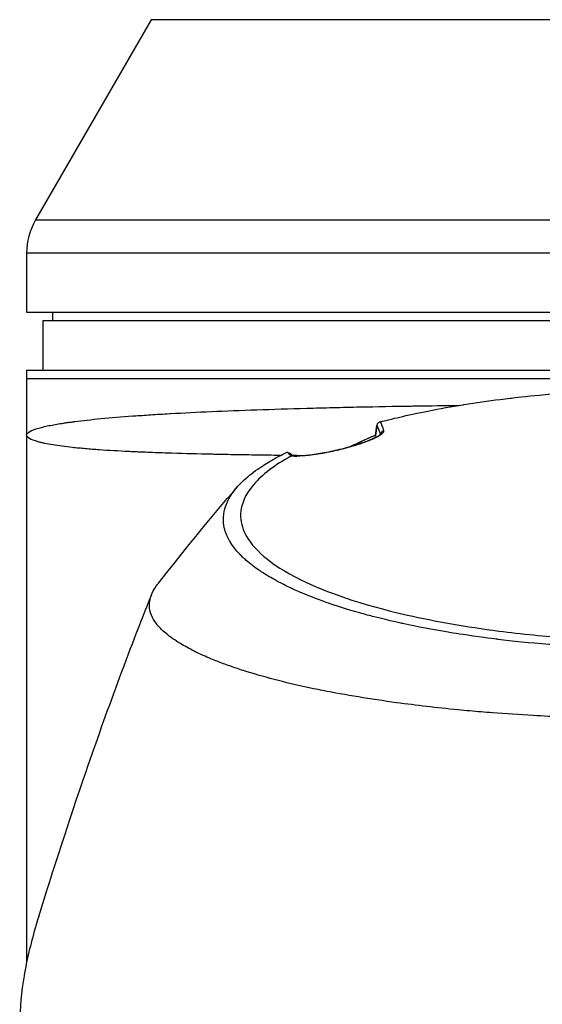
# Model space of a CAD drawing. Header units: millimetres. Extents: x 0 to 4378, y 0 to 2376.
# Tile 130 of 224: x 2176 to 2239, y 870 to 988. Entities that reach past the tile are written whole.
import ezdxf

# ---------------------------------------------------------------- set-up
doc = ezdxf.new("R2010")
doc.units = ezdxf.units.MM
doc.header["$LTSCALE"] = 0.2

# ---------------------------------------------------------------- blocks, each defined once
blk = doc.blocks.new('Blk$A01R1-4W24F')
for p, q in [((-61.01, 328.7), (-74.93, 304.59)), ((61.01, 328.7), (-61.01, 328.7)), ((-74.93, 304.59), (74.93, 304.59)), ((76, 300.59), (-76, 300.59)), ((-76, 300.59), (-76, 293.5)), ((-76, 293.5), (76, 293.5)), ((-72.87, 293.5), (-72.89, 292.5)), ((-74, 292.5), (74, 292.5)), ((-74, 286.5), (-74, 292.5)), ((-76, 286.5), (-76, 215.25)), ((-76, 286.5), (76, 286.5)), ((-76, 285.5), (76, 285.5)), ((-34.04, 278.62), (-34.01, 278.46)), ((-33.46, 278.71), (-33.46, 278.71)), ((-34.01, 278.4), (-34.01, 278.4)), ((-51.94, 276.35), (-51.95, 276.35)), ((-43.91, 276.15), (-43.91, 276.15)), ((-43.9, 276.15), (-43.9, 276.15)), ((-42.61, 276.22), (-42.61, 276.22)), ((-37.35, 277.22), (-37.35, 277.22)), ((-37.28, 277.24), (-37.28, 277.24)), ((-43.49, 259.96), (-43.49, 259.96)), ((-42.97, 259.73), (-42.97, 259.73)), ((-42.89, 259.69), (-42.89, 259.69)), ((-42.66, 259.6), (-42.66, 259.6)), ((-37.71, 257.82), (-37.71, 257.82))]:
    blk.add_line(p, q)
blk.add_arc((-68, 300.59), 8, 150, 180)
for centre, major_axis, ratio, start_param, end_param in [((-42.64, -68.42), (13.54, 365.5), 0.037007, 0.309924, 0.320526), ((-32.96, 278.73), (-0.484, -0.125), 0.991715, 4.674408, 5.910256), ((-35, 277.18), (-0.409, 0.913), 0.345392, 6.132175, 6.283011), ((-13.48, 279.78), (31.41, 2.51), 0.175412, 3.266736, 3.349448)]:
    blk.add_ellipse(centre, major_axis=major_axis, ratio=ratio, start_param=start_param, end_param=end_param)
for points, knots in [([(-33.47, 280.29), (-33.41, 280.31), (-32.85, 280.46), (-31.74, 280.72), (-30.97, 280.91), (-29.94, 281.15), (-28.6, 281.42), (-28.31, 281.48), (-28.02, 281.54), (-27.73, 281.6), (-26.3, 281.88), (-24.88, 282.14), (-23.49, 282.36), (-23.45, 282.37), (-23.42, 282.37), (-23.38, 282.38), (-21.97, 282.6), (-20.52, 282.81), (-19.05, 283), (-18.64, 283.05), (-18.24, 283.1), (-17.83, 283.14), (-17.82, 283.15), (-17.03, 283.25), (-15.42, 283.41)], [0, 0, 0, 0, 0.0491532, 0.0491532, 0.0491532, 0.0833333, 0.0833333, 0.0833333, 0.0971125, 0.0971125, 0.0971125, 0.1649409, 0.1649409, 0.1649409, 0.1666667, 0.1666667, 0.1666667, 0.23215, 0.23215, 0.23215, 0.25, 0.25, 0.25, 0.2882133, 0.2882133, 0.2882133, 0.2882133]), ([(-15.42, 283.41), (-9.64, 283.99), (-3.61, 284.34), (6.74, 284.15), (11.21, 283.85), (15.52, 283.41)], [0, 0, 0, 0, 1.779262, 1.779262, 3.10461, 3.10461, 3.10461, 3.10461]), ([(-76, 278.7), (-76, 278.85), (-75.87, 278.99), (-75.63, 279.13), (-75.38, 279.28), (-75.01, 279.42), (-74.55, 279.55), (-74.44, 279.58), (-74.33, 279.61), (-74.22, 279.63), (-73.78, 279.75), (-73.28, 279.85), (-72.74, 279.95), (-72.62, 279.97), (-72.5, 279.99), (-72.38, 280.01), (-72.12, 280.06), (-71.85, 280.1), (-71.57, 280.14), (-71.49, 280.16), (-71.41, 280.17), (-71.33, 280.18), (-71.15, 280.21), (-70.97, 280.23), (-70.78, 280.26), (-70.69, 280.27), (-70.6, 280.28), (-70.5, 280.29), (-70.46, 280.3), (-70.41, 280.31), (-70.37, 280.31), (-70.32, 280.32), (-70.29, 280.32), (-70.22, 280.33), (-68.31, 280.58), (-65.95, 280.8), (-63.24, 281), (-63.19, 281), (-63.15, 281), (-63.11, 281.01), (-62.45, 281.05), (-61.78, 281.1), (-61.09, 281.14), (-60.72, 281.17), (-60.34, 281.19), (-59.96, 281.22), (-59.57, 281.24), (-59.18, 281.26), (-58.79, 281.28), (-58.75, 281.29), (-58.72, 281.29), (-58.69, 281.29), (-57.13, 281.38), (-55.46, 281.46), (-53.78, 281.54), (-50.31, 281.69), (-46.5, 281.82), (-42.3, 281.94), (-41.79, 281.95), (-41.26, 281.96), (-40.73, 281.98), (-40.2, 281.99), (-39.67, 282.01), (-39.13, 282.02), (-38.06, 282.04), (-36.98, 282.07), (-35.88, 282.09), (-33.89, 282.13), (-31.85, 282.17), (-29.76, 282.2), (-29.56, 282.21), (-29.36, 282.21), (-29.16, 282.21), (-27.45, 282.24), (-25.71, 282.26), (-23.94, 282.29)], [0, 0, 0, 0, 0.0268593, 0.0268593, 0.0268593, 0.0558825, 0.0558825, 0.0558825, 0.0625, 0.0625, 0.0625, 0.088102, 0.088102, 0.088102, 0.09375, 0.09375, 0.09375, 0.1058986, 0.1058986, 0.1058986, 0.109375, 0.109375, 0.109375, 0.1171875, 0.1171875, 0.1171875, 0.1210938, 0.1210938, 0.1210938, 0.1230469, 0.1230469, 0.1230469, 0.125, 0.125, 0.125, 0.1865064, 0.1865064, 0.1865064, 0.1875, 0.1875, 0.1875, 0.2022042, 0.2022042, 0.2022042, 0.2101236, 0.2101236, 0.2101236, 0.2180828, 0.2180828, 0.2180828, 0.21875, 0.21875, 0.21875, 0.25, 0.25, 0.25, 0.3146789, 0.3146789, 0.3146789, 0.3226569, 0.3226569, 0.3226569, 0.3306082, 0.3306082, 0.3306082, 0.3464266, 0.3464266, 0.3464266, 0.375, 0.375, 0.375, 0.3777022, 0.3777022, 0.3777022, 0.4009115, 0.4009115, 0.4009115, 0.4009115]), ([(-33.86, 279.81), (-33.86, 279.82), (-33.86, 279.82), (-33.86, 279.86), (-33.85, 279.91), (-33.83, 279.99), (-33.81, 280.04), (-33.76, 280.11), (-33.73, 280.15), (-33.66, 280.21), (-33.62, 280.23), (-33.58, 280.25)], [-0.05578122, -0.05578122, -0.05578122, -0.05578122, -0.05549131, -0.05549131, -0.04204343, -0.04204343, -0.0278857, -0.0278857, -0.01375246, -0.01375246, -0.00000001, -0.00000001, -0.00000001, -0.00000001]), ([(-33.47, 280.29), (-33.49, 280.29), (-33.51, 280.28), (-33.54, 280.27), (-33.56, 280.26), (-33.58, 280.25)], [0.00000003, 0.00000003, 0.00000003, 0.00000003, 0.00636331, 0.00636331, 0.01211247, 0.01211247, 0.01211247, 0.01211247]), ([(-45.45, 276.25), (-46.47, 276.26), (-47.5, 276.28), (-49.5, 276.31), (-50.48, 276.32), (-51.94, 276.35), (-52.43, 276.36), (-53.17, 276.37), (-53.41, 276.38), (-53.78, 276.39), (-53.9, 276.39), (-54.15, 276.4), (-54.29, 276.4), (-55.94, 276.44), (-57.51, 276.48), (-59.87, 276.56), (-60.65, 276.58), (-61.82, 276.63), (-62.2, 276.65), (-62.78, 276.67), (-63.06, 276.69), (-63.35, 276.7), (-63.54, 276.71), (-63.65, 276.71), (-64.93, 276.78), (-66.11, 276.84), (-67.82, 276.96), (-68.38, 277.01), (-69.2, 277.08), (-69.46, 277.1), (-69.86, 277.14), (-69.99, 277.15), (-70.25, 277.18), (-70.39, 277.19), (-71.36, 277.3), (-72.15, 277.4), (-73.19, 277.57), (-73.52, 277.63), (-73.96, 277.73), (-74.1, 277.76), (-74.37, 277.82), (-74.51, 277.86), (-75.55, 278.15), (-76, 278.43), (-76, 278.7)], [0.403678, 0.403678, 0.403678, 0.403678, 0.4375, 0.4375, 0.46875, 0.46875, 0.484375, 0.484375, 0.4921875, 0.4921875, 0.4960937, 0.4960937, 0.5, 0.5, 0.5625, 0.5625, 0.59375, 0.59375, 0.609375, 0.609375, 0.6171875, 0.6210937, 0.6210937, 0.625, 0.625, 0.6875, 0.6875, 0.71875, 0.71875, 0.734375, 0.734375, 0.7421875, 0.7421875, 0.75, 0.75, 0.8125, 0.8125, 0.84375, 0.84375, 0.859375, 0.859375, 0.875, 0.875, 1, 1, 1, 1]), ([(-33.07, 279.21), (-33.04, 279.12), (-33.1, 279), (-33.27, 278.86), (-33.43, 278.72), (-33.7, 278.55), (-34.07, 278.37), (-34.26, 278.28), (-34.48, 278.18), (-34.74, 278.08), (-34.99, 277.98), (-35.26, 277.88), (-35.56, 277.77), (-35.87, 277.67), (-36.18, 277.56), (-36.52, 277.46), (-36.86, 277.35), (-37.21, 277.25), (-37.56, 277.16), (-37.91, 277.07), (-38.27, 276.98), (-38.64, 276.89), (-38.99, 276.81), (-39.34, 276.73), (-39.7, 276.66), (-40.04, 276.59), (-40.37, 276.53), (-40.7, 276.47), (-41.02, 276.42), (-41.32, 276.37), (-41.62, 276.33), (-42.17, 276.26), (-42.67, 276.2), (-43.13, 276.18), (-43.55, 276.15), (-43.91, 276.15), (-44.21, 276.17)], [0, 0, 0, 0, 0.125, 0.125, 0.125, 0.25, 0.25, 0.25, 0.3125, 0.3125, 0.3125, 0.375, 0.375, 0.375, 0.4375, 0.4375, 0.4375, 0.5, 0.5, 0.5, 0.5625, 0.5625, 0.5625, 0.625, 0.625, 0.625, 0.6875, 0.6875, 0.6875, 0.75, 0.75, 0.75, 0.875, 0.875, 0.875, 0.9999998, 0.9999998, 0.9999998, 0.9999998]), ([(-44.05, 276.19), (-43.74, 276.17), (-43.29, 276.18), (-42.17, 276.27), (-41.46, 276.35), (-40.34, 276.55), (-39.99, 276.61), (-39.02, 276.81), (-38.37, 276.96), (-37.21, 277.26), (-36.69, 277.41), (-35.78, 277.7), (-35.39, 277.84), (-34.7, 278.1), (-34.4, 278.23), (-33.89, 278.49), (-33.68, 278.61), (-33.5, 278.74), (-33.46, 278.78), (-33.43, 278.81), (-33.42, 278.82), (-33.42, 278.82)], [0, 0, 0, 0, 0.272573, 0.272573, 0.552683, 0.552683, 0.670406, 0.670406, 0.865983, 0.865983, 1.029233, 1.029233, 1.175661, 1.175661, 1.325772, 1.325772, 1.495719, 1.495719, 1.586781, 1.586781, 1.627368, 1.627368, 1.627368, 1.627368]), ([(-37.24, 277.25), (-37.03, 277.35), (-36.4, 277.64), (-35.77, 277.92), (-35.36, 278.11)], [0.2141406, 0.2141406, 0.2141406, 0.2141406, 0.2911132, 0.436691, 0.436691, 0.436691, 0.436691]), ([(-35.24, 277.9), (-34.93, 278.03), (-34.67, 278.14), (-34.48, 278.22), (-34.3, 278.3), (-34.17, 278.35), (-34.09, 278.39)], [-0.3381956, -0.3381956, -0.3381956, -0.3381956, -0.1967319, -0.1967319, -0.1967319, -0.0664728, -0.0664728, -0.0664728, -0.0664728]), ([(-44.21, 276.17), (-45.16, 275.64), (-46.03, 275.08), (-47.54, 273.93), (-48.17, 273.35), (-49.69, 271.59), (-50.23, 270.38), (-50.29, 268.35), (-50.09, 267.55), (-48.82, 265.09), (-46.87, 263.18), (-39.98, 259.79), (-35.78, 258.31), (-26.81, 256.27), (-23.11, 255.62), (-16.48, 254.77), (-13.65, 254.49), (-8.65, 254.12), (-6.47, 254.01), (-2.83, 253.89), (-1.35, 253.87), (0.13, 253.87)], [-13.245772, -13.245772, -13.245772, -13.245772, -12.251128, -12.251128, -11.274972, -11.274972, -9.337784, -9.337784, -8.051587, -8.051587, -5.366006, -5.366006, -3.267179, -3.267179, -1.993957, -1.993957, -1.102626, -1.102626, -0.445934, -0.445934, 0, 0, 0, 0]), ([(-46.79, 275.51), (-46.49, 275.69), (-46.18, 275.86), (-45.53, 276.21), (-45.19, 276.39), (-44.84, 276.55)], [-0.4021179, -0.4021179, -0.4021179, -0.4021179, -0.2010493, -0.2010493, -0.000001, -0.000001, -0.000001, -0.000001]), ([(-44.58, 276.6), (-44.61, 276.6), (-44.64, 276.6), (-44.69, 276.6), (-44.71, 276.59), (-44.77, 276.58), (-44.81, 276.57), (-44.84, 276.55)], [-0.03323474, -0.03323474, -0.03323474, -0.03323474, -0.02493702, -0.02493702, -0.016586, -0.016586, -0.00000027, -0.00000027, -0.00000027, -0.00000027]), ([(-44.58, 276.6), (-44.49, 276.61), (-44.37, 276.57), (-44.28, 276.5), (-44.26, 276.48), (-44.24, 276.46), (-44.22, 276.44)], [-0.9999898, -0.9999898, -0.9999898, -0.9999898, -0.5, -0.5, -0.5, -0.3696575, -0.3696575, -0.3696575, -0.3696575]), ([(-44.21, 276.17), (-44.2, 276.17), (-44.19, 276.17), (-44.18, 276.18), (-44.17, 276.18), (-44.15, 276.19), (-44.14, 276.19), (-44.12, 276.19)], [0.00000075, 0.00000075, 0.00000075, 0.00000075, 0.00345757, 0.00345757, 0.00673721, 0.00673721, 0.01277471, 0.01277471, 0.01277471, 0.01277471]), ([(-42.76, 276.22), (-42.81, 276.22), (-42.86, 276.22), (-43.27, 276.22), (-43.63, 276.23), (-44, 276.23)], [0.37356052, 0.37356052, 0.37356052, 0.37356052, 0.375, 0.375, 0.38743111, 0.38743111, 0.38743111, 0.38743111]), ([(0.13, 252.92), (-0.45, 252.92), (-1.57, 252.92), (-3.21, 252.96), (-3.74, 252.97), (-4.25, 252.99), (-4.75, 253), (-5.37, 253.02), (-5.96, 253.04), (-6.53, 253.07), (-6.98, 253.09), (-8.08, 253.13), (-9.81, 253.24), (-11.14, 253.33), (-12.21, 253.41), (-13.04, 253.48), (-13.08, 253.48), (-13.12, 253.48), (-13.16, 253.49), (-15.54, 253.68), (-17.58, 253.9), (-19.3, 254.11), (-19.34, 254.12), (-20.37, 254.23), (-22.31, 254.51), (-22.32, 254.51), (-22.33, 254.51), (-22.33, 254.51), (-24.06, 254.76), (-25.02, 254.93), (-25.29, 254.97), (-27.18, 255.28), (-29, 255.63), (-30.75, 256.01), (-30.79, 256.02), (-30.83, 256.03), (-30.87, 256.04), (-31.02, 256.07), (-32.18, 256.31), (-34.19, 256.83), (-34.72, 256.96), (-35.3, 257.12), (-35.94, 257.3), (-36.8, 257.54), (-37.52, 257.76), (-38.12, 257.95), (-39.47, 258.38), (-40.22, 258.66), (-40.47, 258.75), (-41.59, 259.15), (-42.43, 259.5), (-43.05, 259.76), (-43.73, 260.05), (-44.15, 260.25), (-44.36, 260.35), (-45.38, 260.84), (-46.11, 261.24), (-46.64, 261.55), (-47.06, 261.79), (-47.35, 261.97), (-47.53, 262.09), (-47.81, 262.27), (-48.27, 262.57), (-48.83, 263), (-49.14, 263.24), (-49.39, 263.44), (-49.58, 263.62), (-49.73, 263.74), (-49.84, 263.85), (-49.94, 263.94), (-50.15, 264.14), (-50.48, 264.46), (-50.83, 264.89), (-51.29, 265.44), (-51.47, 265.76), (-51.52, 265.85), (-51.53, 265.87), (-51.54, 265.88), (-51.55, 265.9), (-51.93, 266.53), (-52.17, 267.18), (-52.28, 267.82), (-52.3, 267.94), (-52.31, 268.07), (-52.33, 268.23), (-52.34, 268.4), (-52.34, 268.6), (-52.33, 268.82), (-52.3, 269.38), (-52.2, 269.71), (-52.17, 269.8), (-52.1, 270.06), (-52.01, 270.32), (-51.9, 270.57), (-51.72, 270.97), (-51.49, 271.36), (-51.21, 271.76), (-50.91, 272.18), (-50.58, 272.56), (-50.27, 272.88), (-49.96, 273.19), (-49.67, 273.45), (-49.41, 273.67), (-48.79, 274.2), (-48.12, 274.67), (-47.48, 275.08), (-47.25, 275.23), (-47.02, 275.37), (-46.79, 275.51)], [-1, -1, -1, -1, -0.96875, -0.96875, -0.96875, -0.9547937, -0.9547937, -0.9547937, -0.9375, -0.9375, -0.9375, -0.90625, -0.90625, -0.90625, -0.875, -0.875, -0.875, -0.8739463, -0.8739463, -0.8739463, -0.8125, -0.8125, -0.8125, -0.7813822, -0.7813822, -0.7813822, -0.78125, -0.78125, -0.78125, -0.75, -0.75, -0.75, -0.6888795, -0.6888795, -0.6888795, -0.6875, -0.6875, -0.6875, -0.6380723, -0.6380723, -0.6380723, -0.625, -0.625, -0.625, -0.6057577, -0.6057577, -0.6057577, -0.5625, -0.5625, -0.5625, -0.5324119, -0.5324119, -0.5324119, -0.5, -0.5, -0.5, -0.4654336, -0.4654336, -0.4654336, -0.4375, -0.4375, -0.4375, -0.40625, -0.40625, -0.40625, -0.3881699, -0.3881699, -0.3881699, -0.375, -0.375, -0.375, -0.34375, -0.34375, -0.34375, -0.3125, -0.3125, -0.3125, -0.3110249, -0.3110249, -0.3110249, -0.25, -0.25, -0.25, -0.2349777, -0.2349777, -0.2349777, -0.21875, -0.21875, -0.21875, -0.1875, -0.1875, -0.1875, -0.1630802, -0.1630802, -0.1630802, -0.125, -0.125, -0.125, -0.0933033, -0.0933033, -0.0933033, -0.0625, -0.0625, -0.0625, -0.0165509, -0.0165509, -0.0165509, 0, 0, 0, 0]), ([(0.06, 244.51), (-0.41, 244.52), (-2.64, 244.51), (-7.58, 244.62), (-9.48, 244.68), (-12.61, 244.81), (-13.86, 244.87), (-16.74, 245.04), (-18.37, 245.15), (-20.89, 245.34), (-21.81, 245.42), (-23.19, 245.54), (-23.67, 245.59), (-26.68, 245.88), (-29.14, 246.17), (-34.65, 246.92), (-37.62, 247.41), (-40.75, 248.03), (-41.12, 248.1), (-44.46, 248.79), (-47.15, 249.49), (-49.79, 250.31), (-50.08, 250.4), (-50.63, 250.59), (-50.9, 250.68), (-51.3, 250.81), (-51.44, 250.86), (-52.08, 251.09), (-52.6, 251.28), (-53.34, 251.57), (-53.59, 251.67), (-54.48, 252.05), (-55.09, 252.32), (-56.24, 252.89), (-56.8, 253.2), (-57.55, 253.64), (-57.76, 253.76), (-58.59, 254.3), (-59.13, 254.71), (-59.63, 255.17), (-59.69, 255.22), (-59.86, 255.39), (-59.97, 255.5), (-60.15, 255.7), (-60.22, 255.78), (-60.67, 256.33), (-61.12, 257.05), (-61.22, 257.95), (-61.22, 257.99), (-61.27, 258.65), (-61.09, 259.25), (-60.74, 260.04), (-60.53, 260.38), (-60.23, 260.78), (-60.19, 260.84), (-60.14, 260.89)], [0.000004, 0.000004, 0.000004, 0.000004, 0.139875, 0.139875, 0.227512, 0.227512, 0.285894, 0.285894, 0.363713, 0.363713, 0.408155, 0.408155, 0.431826, 0.431826, 0.55804, 0.55804, 0.726318, 0.726318, 0.748791, 0.748791, 0.934846, 0.934846, 0.958293, 0.958293, 0.980317, 0.980317, 0.992046, 0.992046, 1.035571, 1.035571, 1.057896, 1.057896, 1.118512, 1.118512, 1.185121, 1.185121, 1.212956, 1.212956, 1.299325, 1.299325, 1.310275, 1.310275, 1.333714, 1.333714, 1.350359, 1.350359, 1.438721, 1.438721, 1.44302, 1.44302, 1.506527, 1.506527, 1.556602, 1.556602, 1.564732, 1.564732, 1.564732, 1.564732]), ([(-74.55, 220.75), (-72.83, 226.27), (-70.88, 232.32), (-66.39, 245.37), (-63.75, 252.53), (-60.96, 259.53)], [0, 0, 0, 0, 1.926941, 1.926941, 4.278146, 4.278146, 4.278146, 4.278146]), ([(-74.55, 220.75), (-74.66, 220.38), (-74.78, 220), (-74.89, 219.63), (-74.92, 219.53), (-74.94, 219.44), (-74.97, 219.35), (-75.25, 218.4), (-75.5, 217.44), (-75.72, 216.49), (-75.95, 215.53), (-76.15, 214.57), (-76.31, 213.61), (-76.64, 211.69), (-76.82, 209.77), (-76.83, 207.85), (-76.83, 207.77), (-76.83, 207.69), (-76.83, 207.61), (-76.82, 205.67), (-76.63, 203.74), (-76.3, 201.81), (-76.14, 200.85), (-75.94, 199.88), (-75.72, 198.92), (-75.49, 197.95), (-75.24, 196.99), (-74.97, 196.03), (-74.95, 195.97), (-74.93, 195.91), (-74.91, 195.85), (-74.36, 193.93), (-73.74, 192.02), (-73.03, 190.13), (-72.67, 189.18), (-72.3, 188.24), (-71.9, 187.3), (-71.51, 186.36), (-71.1, 185.42), (-70.66, 184.49), (-70.64, 184.45), (-70.62, 184.4), (-70.6, 184.35), (-69.71, 182.48), (-68.74, 180.61), (-67.69, 178.78), (-66.63, 176.94), (-65.5, 175.14), (-64.27, 173.36), (-63.65, 172.47), (-63.02, 171.59), (-62.36, 170.71), (-61.7, 169.84), (-61.01, 168.97), (-60.3, 168.11), (-59.6, 167.25), (-58.87, 166.41), (-58.12, 165.57), (-57.36, 164.73), (-56.59, 163.91), (-55.79, 163.09), (-55.77, 163.07), (-55.76, 163.06), (-55.74, 163.04), (-54.94, 162.22), (-54.11, 161.42), (-53.26, 160.62), (-52.41, 159.83), (-51.54, 159.05), (-50.64, 158.28), (-49.74, 157.52), (-48.82, 156.77), (-47.87, 156.03), (-45.98, 154.56), (-43.99, 153.16), (-41.9, 151.82), (-41.37, 151.49), (-40.84, 151.16), (-40.31, 150.83), (-39.77, 150.51), (-39.23, 150.19), (-38.68, 149.88), (-36.5, 148.63), (-34.22, 147.46), (-31.85, 146.39), (-31.84, 146.39), (-31.84, 146.38), (-31.83, 146.38), (-30.64, 145.85), (-29.43, 145.34), (-28.2, 144.86), (-26.97, 144.38), (-25.73, 143.92), (-24.45, 143.5), (-23.18, 143.08), (-21.89, 142.68), (-20.58, 142.32), (-19.27, 141.96), (-17.94, 141.63), (-16.6, 141.34), (-15.26, 141.05), (-13.89, 140.79), (-12.52, 140.56), (-11.83, 140.45), (-11.15, 140.35), (-10.46, 140.26), (-9.77, 140.16), (-9.08, 140.08), (-8.38, 140), (-7, 139.85), (-5.61, 139.74), (-4.21, 139.66), (-2.81, 139.59), (-1.41, 139.55), (0, 139.55)], [0.116009, 0.116009, 0.116009, 0.116009, 0.1176445, 0.1176445, 0.1176445, 0.1180502, 0.1180502, 0.1180502, 0.1221943, 0.1221943, 0.1221943, 0.1263384, 0.1263384, 0.1263384, 0.1346266, 0.1346266, 0.1346266, 0.1349824, 0.1349824, 0.1349824, 0.143338, 0.143338, 0.143338, 0.1475158, 0.1475158, 0.1475158, 0.1516936, 0.1516936, 0.1516936, 0.1519551, 0.1519551, 0.1519551, 0.160293, 0.160293, 0.160293, 0.164462, 0.164462, 0.164462, 0.168631, 0.168631, 0.168631, 0.1688379, 0.1688379, 0.1688379, 0.1772635, 0.1772635, 0.1772635, 0.1856891, 0.1856891, 0.1856891, 0.1899019, 0.1899019, 0.1899019, 0.1941147, 0.1941147, 0.1941147, 0.1983275, 0.1983275, 0.1983275, 0.2025403, 0.2025403, 0.2025403, 0.2026348, 0.2026348, 0.2026348, 0.206856, 0.206856, 0.206856, 0.2110771, 0.2110771, 0.2110771, 0.2152983, 0.2152983, 0.2152983, 0.2237405, 0.2237405, 0.2237405, 0.2258511, 0.2258511, 0.2258511, 0.2279617, 0.2279617, 0.2279617, 0.2364039, 0.2364039, 0.2364039, 0.2364237, 0.2364237, 0.2364237, 0.240644, 0.240644, 0.240644, 0.2448644, 0.2448644, 0.2448644, 0.2490847, 0.2490847, 0.2490847, 0.253305, 0.253305, 0.253305, 0.2575358, 0.2575358, 0.2575358, 0.2596491, 0.2596491, 0.2596491, 0.2617623, 0.2617623, 0.2617623, 0.2659889, 0.2659889, 0.2659889, 0.2702154, 0.2702154, 0.2702154, 0.2702154])]:
    blk.add_open_spline(points, degree=3, knots=knots)
for points in [[(-34.05, 278.64), (-33.98, 279.06), (-33.92, 279.47), (-33.86, 279.87)], [(-33.86, 279.81), (-33.73, 279.6), (-33.59, 279.26), (-33.47, 278.77)], [(-33.47, 280.29), (-33.33, 280.07), (-33.2, 279.72), (-33.07, 279.21)], [(-35.41, 278.1), (-34.96, 278.3), (-34.5, 278.5), (-34.04, 278.7)], [(-34.04, 278.69), (-34.48, 278.5), (-34.92, 278.3), (-35.36, 278.11)], [(-34.04, 278.62), (-34.05, 278.62), (-34.05, 278.63), (-34.05, 278.64)], [(-33.45, 278.72), (-33.45, 278.72), (-33.45, 278.72), (-33.45, 278.72)], [(-37.31, 277.23), (-36.69, 277.52), (-36.05, 277.81), (-35.41, 278.1)], [(-44.22, 276.44), (-44.15, 276.36), (-44.06, 276.27), (-43.94, 276.18)], [(-44.05, 276.19), (-44.07, 276.19), (-44.1, 276.19), (-44.12, 276.19)], [(-60.14, 260.89), (-56.99, 264.82), (-53.99, 268.69), (-50.63, 272.48)]]:
    blk.add_open_spline(points, degree=3)

msp = doc.modelspace()

# ---------------------------------------------------------------- block references
msp.add_blockref('Blk$A01R1-4W24F', (2253.115, 659.684))

doc.saveas('drawing.dxf')
